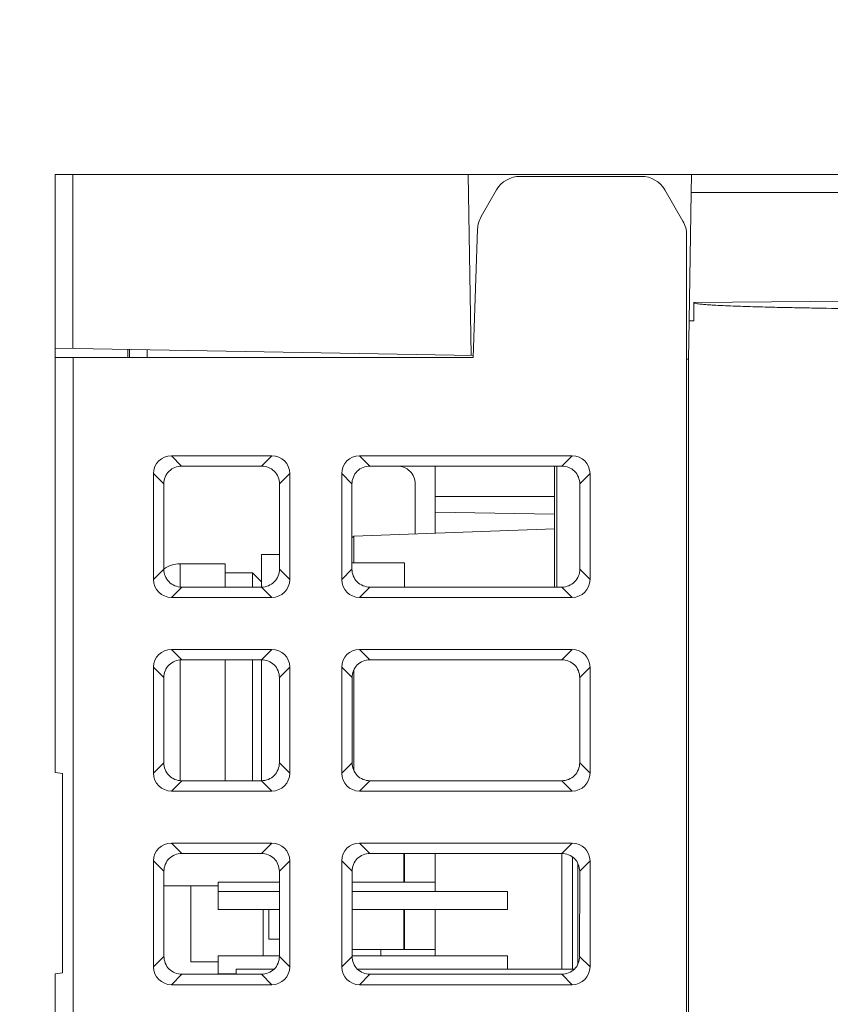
# Model space of a CAD drawing. Header units: millimetres. Extents: x -296 to 295, y -209 to 209.
# Tile 19 of 140: x -256 to -233, y -51 to -24. Entities that reach past the tile are written whole.
import ezdxf

# ---------------------------------------------------------------- set-up
doc = ezdxf.new("R2010")
doc.units = ezdxf.units.MM
doc.header["$MEASUREMENT"] = 0
doc.layers.add('layer 1', color=7, linetype='Continuous')

msp = doc.modelspace()

# ---------------------------------------------------------------- linework, layer by layer
at = {"layer": 'layer 1', "color": 1, "lineweight": 0}
msp.add_open_spline([(295.3283, 209.2747), (295.3283, 209.2747), (295.3283, -208.9236), (295.3283, -208.9236), (295.3283, -208.9236), (-296.1944, -208.9236), (-296.1944, -208.9236), (-296.1944, -208.9236), (-296.1944, 209.2747), (-296.1944, 209.2747), (-296.1944, 209.2747), (295.3283, 209.2747), (295.3283, 209.2747)], degree=3, knots=[0, 0, 0, 0, 0.25, 0.25, 0.25, 0.5, 0.5, 0.5, 0.75, 0.75, 0.75, 1, 1, 1, 1], dxfattribs=at)
at = {"layer": 'layer 1', "color": 5, "lineweight": 0}
msp.add_open_spline([(-281.2487, 194.7284), (-281.2487, 194.7284), (-281.2487, -197.0649), (-281.2487, -197.0649), (-281.2487, -197.0649), (283.3586, -197.0649), (283.3586, -197.0649)], degree=3, knots=[0, 0, 0, 0, 0.5, 0.5, 0.5, 1, 1, 1, 1], dxfattribs=at)
at = {"layer": 'layer 1', "lineweight": 9}
for points in [[(-254.8543, -33.1876), (-254.8543, -33.1876), (-254.8543, -28.3884), (-254.8543, -28.3884)], [(-254.8543, -28.3884), (-254.8543, -28.3884), (-200.3543, -28.3884), (-200.3543, -28.3884)], [(-254.363, -28.3884), (-254.363, -28.3884), (-254.363, -33.1962), (-254.363, -33.1962)], [(-243.4416, -28.3884), (-243.4416, -28.3884), (-243.3543, -33.3884), (-243.3543, -33.3884)], [(-242.0052, -28.4384), (-242.2732, -28.4384), (-242.5208, -28.5813), (-242.6548, -28.8134)], [(-242.0052, -28.4384), (-242.0052, -28.4384), (-238.6533, -28.4384), (-238.6533, -28.4384)], [(-238.0038, -28.8134), (-238.1378, -28.5813), (-238.3854, -28.4384), (-238.6533, -28.4384)], [(-237.2739, -28.8909), (-237.2739, -28.8909), (-237.2652, -28.3884), (-237.2652, -28.3884)], [(-242.6548, -28.8134), (-242.6548, -28.8134), (-243.0807, -29.5511), (-243.0807, -29.5511)], [(-237.5048, -29.6777), (-237.5048, -29.6777), (-238.0038, -28.8134), (-238.0038, -28.8134)], [(-237.3357, -32.4269), (-237.3357, -32.4269), (-237.2739, -28.8886), (-237.2739, -28.8886)], [(-201.8368, -28.8886), (-201.8368, -28.8886), (-237.2739, -28.8886), (-237.2739, -28.8886)], [(-243.0807, -29.5511), (-243.1421, -29.6574), (-243.1764, -29.7772), (-243.1807, -29.8999)], [(-243.1807, -29.8999), (-243.1807, -29.8999), (-243.3043, -33.4384), (-243.3043, -33.4384)], [(-237.4043, -30.0527), (-237.4043, -29.9211), (-237.4389, -29.7917), (-237.5048, -29.6777)], [(-237.4043, -30.0525), (-237.4043, -30.0525), (-237.4043, -106.9314), (-237.4043, -106.9314)], [(-201.8368, -31.6177), (-201.8368, -31.6177), (-237.2027, -31.9263), (-237.2027, -31.9263)], [(-237.2027, -32.4269), (-237.2027, -32.4269), (-237.2027, -31.9263), (-237.2027, -31.9263)], [(-237.3543, -33.4931), (-237.3543, -33.4931), (-237.3357, -32.4273), (-237.3357, -32.4273)], [(-237.3357, -32.4269), (-237.3357, -32.4269), (-237.2027, -32.4269), (-237.2027, -32.4269)], [(-254.8543, -44.9031), (-254.8543, -44.9031), (-254.8543, -33.1876), (-254.8543, -33.1876)], [(-243.3034, -33.3892), (-243.3034, -33.3892), (-254.8543, -33.1876), (-254.8543, -33.1876)], [(-254.8543, -33.4384), (-254.8543, -33.4384), (-243.3043, -33.4384), (-243.3043, -33.4384)], [(-254.3543, -167.3124), (-254.3543, -167.3124), (-254.3543, -33.4384), (-254.3543, -33.4384)], [(-252.8461, -33.2227), (-252.8461, -33.2227), (-252.8457, -33.4384), (-252.8457, -33.4384)], [(-252.8043, -33.4384), (-252.8043, -33.4384), (-252.8043, -33.2234), (-252.8043, -33.2234)], [(-252.313, -33.232), (-252.313, -33.232), (-252.313, -33.4384), (-252.313, -33.4384)], [(-237.3545, -33.4931), (-237.3545, -33.4931), (-237.4043, -33.4922), (-237.4043, -33.4922)], [(-237.3543, -106.8812), (-237.3543, -106.8812), (-237.3543, -33.4931), (-237.3543, -33.4931)], [(-251.6424, -36.1573), (-251.9162, -36.1573), (-252.1354, -36.3764), (-252.1354, -36.6502)], [(-251.6424, -36.1573), (-251.6424, -36.1573), (-251.3594, -36.4403), (-251.3594, -36.4403)], [(-251.6424, -36.1573), (-251.6424, -36.1573), (-248.8661, -36.1573), (-248.8661, -36.1573)], [(-249.1491, -36.4403), (-249.1491, -36.4403), (-248.8661, -36.1573), (-248.8661, -36.1573)], [(-248.3732, -36.6502), (-248.3732, -36.3764), (-248.5924, -36.1573), (-248.8661, -36.1573)], [(-246.4424, -36.1573), (-246.7162, -36.1573), (-246.9354, -36.3764), (-246.9354, -36.6502)], [(-246.4424, -36.1573), (-246.4424, -36.1573), (-246.1594, -36.4403), (-246.1594, -36.4403)], [(-246.4424, -36.1573), (-246.4424, -36.1573), (-240.5661, -36.1573), (-240.5661, -36.1573)], [(-240.8491, -36.4403), (-240.8491, -36.4403), (-240.5661, -36.1573), (-240.5661, -36.1573)], [(-240.0732, -36.6502), (-240.0732, -36.3764), (-240.2924, -36.1573), (-240.5661, -36.1573)], [(-251.3594, -36.4403), (-251.3594, -36.4403), (-249.1491, -36.4403), (-249.1491, -36.4403)], [(-246.1594, -36.4403), (-246.1594, -36.4403), (-240.8491, -36.4403), (-240.8491, -36.4403)], [(-244.3543, -38.2955), (-244.3543, -38.2955), (-244.3543, -36.4403), (-244.3543, -36.4403)], [(-241.0543, -39.7856), (-241.0543, -39.7856), (-241.0543, -36.4403), (-241.0543, -36.4403)], [(-240.9873, -36.4403), (-240.9873, -36.4403), (-240.9873, -39.7856), (-240.9873, -39.7856)], [(-252.1354, -39.5765), (-252.1354, -39.5765), (-252.1354, -36.6502), (-252.1354, -36.6502)], [(-251.8522, -36.9326), (-251.8522, -36.9326), (-252.1354, -36.6502), (-252.1354, -36.6502)], [(-248.3732, -36.6502), (-248.3732, -36.6502), (-248.6563, -36.9328), (-248.6563, -36.9328)], [(-248.3732, -36.6502), (-248.3732, -36.6502), (-248.3732, -39.5765), (-248.3732, -39.5765)], [(-246.9354, -39.5765), (-246.9354, -39.5765), (-246.9354, -36.6502), (-246.9354, -36.6502)], [(-246.6522, -36.9328), (-246.6522, -36.9328), (-246.9354, -36.6502), (-246.9354, -36.6502)], [(-240.0732, -36.6502), (-240.0732, -36.6502), (-240.3563, -36.9326), (-240.3563, -36.9326)], [(-240.0732, -36.6502), (-240.0732, -36.6502), (-240.0732, -39.5765), (-240.0732, -39.5765)], [(-251.8516, -39.2923), (-251.8516, -39.2923), (-251.8522, -36.9326), (-251.8522, -36.9326)], [(-248.6566, -39.2906), (-248.6566, -39.2906), (-248.6566, -36.9314), (-248.6566, -36.9314)], [(-246.6519, -36.9314), (-246.6519, -36.9314), (-246.6519, -39.2906), (-246.6519, -39.2906)], [(-244.9067, -38.3148), (-244.9067, -38.3148), (-244.9063, -36.9326), (-244.9063, -36.9326)], [(-240.3563, -36.9326), (-240.3563, -36.9326), (-240.3569, -39.2923), (-240.3569, -39.2923)], [(-244.3543, -37.2858), (-244.3543, -37.2858), (-241.0543, -37.2858), (-241.0543, -37.2858)], [(-244.3543, -37.714), (-244.3543, -37.714), (-241.0543, -37.7716), (-241.0543, -37.7716)], [(-241.0543, -38.1803), (-241.0543, -38.1803), (-246.6044, -38.3741), (-246.6044, -38.3741)], [(-246.6044, -38.3741), (-246.6044, -38.3741), (-246.6519, -38.4233), (-246.6519, -38.4233)], [(-246.6044, -38.3741), (-246.6044, -38.3741), (-246.6044, -39.1184), (-246.6044, -39.1184)], [(-249.1543, -38.8884), (-249.1543, -38.8884), (-249.1543, -39.7856), (-249.1543, -39.7856)], [(-249.1543, -38.8884), (-249.1543, -38.8884), (-248.6566, -38.8884), (-248.6566, -38.8884)], [(-251.4043, -39.1384), (-251.5662, -39.1384), (-251.7238, -39.1907), (-251.8534, -39.2877)], [(-251.4043, -39.7765), (-251.4043, -39.7765), (-251.4043, -39.1384), (-251.4043, -39.1384)], [(-250.1543, -39.1384), (-250.1543, -39.1384), (-251.4043, -39.1384), (-251.4043, -39.1384)], [(-250.1543, -39.7856), (-250.1543, -39.7856), (-250.1543, -39.1384), (-250.1543, -39.1384)], [(-246.6519, -39.1184), (-246.6519, -39.1184), (-245.2043, -39.1184), (-245.2043, -39.1184)], [(-245.2043, -39.7856), (-245.2043, -39.7856), (-245.2043, -39.1184), (-245.2043, -39.1184)], [(-252.1354, -39.5765), (-252.1354, -39.5765), (-251.8516, -39.2923), (-251.8516, -39.2923)], [(-250.1543, -39.3884), (-250.1543, -39.3884), (-249.4043, -39.3884), (-249.4043, -39.3884)], [(-249.4043, -39.3884), (-249.4043, -39.3884), (-249.4043, -39.7856), (-249.4043, -39.7856)], [(-249.1543, -39.6384), (-249.1543, -39.6384), (-249.4043, -39.3884), (-249.4043, -39.3884)], [(-248.6569, -39.2921), (-248.6569, -39.2921), (-248.3732, -39.5765), (-248.3732, -39.5765)], [(-246.9354, -39.5765), (-246.9354, -39.5765), (-246.6516, -39.2921), (-246.6516, -39.2921)], [(-240.3569, -39.2923), (-240.3569, -39.2923), (-240.0732, -39.5765), (-240.0732, -39.5765)], [(-252.1354, -39.5765), (-252.1354, -39.8503), (-251.9162, -40.0694), (-251.6424, -40.0694)], [(-248.8661, -40.0694), (-248.5924, -40.0694), (-248.3732, -39.8503), (-248.3732, -39.5765)], [(-246.9354, -39.5765), (-246.9354, -39.8503), (-246.7162, -40.0694), (-246.4424, -40.0694)], [(-240.5661, -40.0694), (-240.2924, -40.0694), (-240.0732, -39.8503), (-240.0732, -39.5765)], [(-251.3586, -39.7856), (-251.3586, -39.7856), (-251.6424, -40.0694), (-251.6424, -40.0694)], [(-251.3586, -39.7856), (-251.3586, -39.7856), (-249.15, -39.7856), (-249.15, -39.7856)], [(-248.8661, -40.0694), (-248.8661, -40.0694), (-249.15, -39.7856), (-249.15, -39.7856)], [(-246.1586, -39.7856), (-246.1586, -39.7856), (-246.4424, -40.0694), (-246.4424, -40.0694)], [(-246.1586, -39.7856), (-246.1586, -39.7856), (-240.85, -39.7856), (-240.85, -39.7856)], [(-240.5661, -40.0694), (-240.5661, -40.0694), (-240.85, -39.7856), (-240.85, -39.7856)], [(-248.8661, -40.0694), (-248.8661, -40.0694), (-251.6424, -40.0694), (-251.6424, -40.0694)], [(-240.5661, -40.0694), (-240.5661, -40.0694), (-246.4424, -40.0694), (-246.4424, -40.0694)], [(-251.6424, -41.5073), (-251.9162, -41.5073), (-252.1354, -41.7264), (-252.1354, -42.0002)], [(-251.6424, -41.5073), (-251.6424, -41.5073), (-251.3581, -41.7916), (-251.3581, -41.7916)], [(-251.6424, -41.5073), (-251.6424, -41.5073), (-248.8661, -41.5073), (-248.8661, -41.5073)], [(-249.1504, -41.7916), (-249.1504, -41.7916), (-248.8661, -41.5073), (-248.8661, -41.5073)], [(-248.3732, -42.0002), (-248.3732, -41.7264), (-248.5924, -41.5073), (-248.8661, -41.5073)], [(-246.4424, -41.5073), (-246.7162, -41.5073), (-246.9354, -41.7264), (-246.9354, -42.0002)], [(-246.4424, -41.5073), (-246.4424, -41.5073), (-246.1581, -41.7916), (-246.1581, -41.7916)], [(-246.4424, -41.5073), (-246.4424, -41.5073), (-240.5661, -41.5073), (-240.5661, -41.5073)], [(-240.8504, -41.7916), (-240.8504, -41.7916), (-240.5661, -41.5073), (-240.5661, -41.5073)], [(-240.0732, -42.0002), (-240.0732, -41.7264), (-240.2924, -41.5073), (-240.5661, -41.5073)], [(-251.4043, -45.1249), (-251.4043, -45.1249), (-251.4043, -41.8008), (-251.4043, -41.8008)], [(-249.1504, -41.7916), (-249.1504, -41.7916), (-251.3581, -41.7916), (-251.3581, -41.7916)], [(-250.1543, -45.1343), (-250.1543, -45.1343), (-250.1543, -41.7916), (-250.1543, -41.7916)], [(-249.4043, -41.7916), (-249.4043, -41.7916), (-249.4043, -45.1343), (-249.4043, -45.1343)], [(-249.1543, -41.7916), (-249.1543, -41.7916), (-249.1543, -45.1343), (-249.1543, -45.1343)], [(-240.8504, -41.7916), (-240.8504, -41.7916), (-246.1581, -41.7916), (-246.1581, -41.7916)], [(-252.1354, -44.9265), (-252.1354, -44.9265), (-252.1354, -42.0002), (-252.1354, -42.0002)], [(-251.8509, -42.2841), (-251.8509, -42.2841), (-252.1354, -42.0002), (-252.1354, -42.0002)], [(-248.3732, -42.0002), (-248.3732, -42.0002), (-248.6577, -42.2839), (-248.6577, -42.2839)], [(-248.3732, -42.0002), (-248.3732, -42.0002), (-248.3732, -44.9265), (-248.3732, -44.9265)], [(-246.9354, -44.9265), (-246.9354, -44.9265), (-246.9354, -42.0002), (-246.9354, -42.0002)], [(-246.6509, -42.2839), (-246.6509, -42.2839), (-246.9354, -42.0002), (-246.9354, -42.0002)], [(-246.6044, -42.0808), (-246.6044, -42.0808), (-246.6044, -44.8441), (-246.6044, -44.8441)], [(-240.0732, -42.0002), (-240.0732, -42.0002), (-240.3577, -42.2841), (-240.3577, -42.2841)], [(-240.0732, -42.0002), (-240.0732, -42.0002), (-240.0732, -44.9265), (-240.0732, -44.9265)], [(-251.8503, -44.641), (-251.8503, -44.641), (-251.8509, -42.2841), (-251.8509, -42.2841)], [(-248.6579, -44.6393), (-248.6579, -44.6393), (-248.6579, -42.2825), (-248.6579, -42.2825)], [(-246.6506, -42.2825), (-246.6506, -42.2825), (-246.6506, -44.6393), (-246.6506, -44.6393)], [(-240.3577, -42.2841), (-240.3577, -42.2841), (-240.3582, -44.641), (-240.3582, -44.641)], [(-252.1354, -44.9265), (-252.1354, -44.9265), (-251.8503, -44.641), (-251.8503, -44.641)], [(-248.6582, -44.6407), (-248.6582, -44.6407), (-248.3732, -44.9265), (-248.3732, -44.9265)], [(-246.9354, -44.9265), (-246.9354, -44.9265), (-246.6503, -44.6407), (-246.6503, -44.6407)], [(-240.3582, -44.641), (-240.3582, -44.641), (-240.0732, -44.9265), (-240.0732, -44.9265)], [(-254.6543, -44.9384), (-254.6543, -44.9384), (-254.8543, -44.9031), (-254.8543, -44.9031)], [(-254.6543, -44.9384), (-254.6543, -44.9384), (-254.6543, -50.4384), (-254.6543, -50.4384)], [(-252.1354, -44.9265), (-252.1354, -45.2003), (-251.9162, -45.4194), (-251.6424, -45.4194)], [(-251.3573, -45.1343), (-251.3573, -45.1343), (-251.6424, -45.4194), (-251.6424, -45.4194)], [(-251.3573, -45.1343), (-251.3573, -45.1343), (-249.1513, -45.1343), (-249.1513, -45.1343)], [(-248.8661, -45.4194), (-248.8661, -45.4194), (-249.1513, -45.1343), (-249.1513, -45.1343)], [(-248.8661, -45.4194), (-248.5924, -45.4194), (-248.3732, -45.2003), (-248.3732, -44.9265)], [(-246.9354, -44.9265), (-246.9354, -45.2003), (-246.7162, -45.4194), (-246.4424, -45.4194)], [(-246.1573, -45.1343), (-246.1573, -45.1343), (-246.4424, -45.4194), (-246.4424, -45.4194)], [(-246.1573, -45.1343), (-246.1573, -45.1343), (-240.8513, -45.1343), (-240.8513, -45.1343)], [(-240.5661, -45.4194), (-240.5661, -45.4194), (-240.8513, -45.1343), (-240.8513, -45.1343)], [(-240.5661, -45.4194), (-240.2924, -45.4194), (-240.0732, -45.2003), (-240.0732, -44.9265)], [(-248.8661, -45.4194), (-248.8661, -45.4194), (-251.6424, -45.4194), (-251.6424, -45.4194)], [(-240.5661, -45.4194), (-240.5661, -45.4194), (-246.4424, -45.4194), (-246.4424, -45.4194)], [(-251.6424, -46.8573), (-251.9162, -46.8573), (-252.1354, -47.0764), (-252.1354, -47.3502)], [(-251.6424, -46.8573), (-251.6424, -46.8573), (-251.3568, -47.1429), (-251.3568, -47.1429)], [(-251.6424, -46.8573), (-251.6424, -46.8573), (-248.8661, -46.8573), (-248.8661, -46.8573)], [(-249.1518, -47.1429), (-249.1518, -47.1429), (-248.8661, -46.8573), (-248.8661, -46.8573)], [(-248.3732, -47.3502), (-248.3732, -47.0764), (-248.5924, -46.8573), (-248.8661, -46.8573)], [(-246.4424, -46.8573), (-246.7162, -46.8573), (-246.9354, -47.0764), (-246.9354, -47.3502)], [(-246.4424, -46.8573), (-246.4424, -46.8573), (-246.1568, -47.1429), (-246.1568, -47.1429)], [(-246.4424, -46.8573), (-246.4424, -46.8573), (-240.5661, -46.8573), (-240.5661, -46.8573)], [(-240.8518, -47.1429), (-240.8518, -47.1429), (-240.5661, -46.8573), (-240.5661, -46.8573)], [(-240.0732, -47.3502), (-240.0732, -47.0764), (-240.2924, -46.8573), (-240.5661, -46.8573)], [(-249.1518, -47.1429), (-249.1518, -47.1429), (-251.3568, -47.1429), (-251.3568, -47.1429)], [(-240.8518, -47.1429), (-240.8518, -47.1429), (-246.1568, -47.1429), (-246.1568, -47.1429)], [(-245.222, -47.1429), (-245.222, -47.1429), (-245.222, -47.9384), (-245.222, -47.9384)], [(-245.2043, -47.1429), (-245.2043, -47.1429), (-245.2043, -47.9384), (-245.2043, -47.9384)], [(-244.3543, -47.1429), (-244.3543, -47.1429), (-244.3543, -48.1924), (-244.3543, -48.1924)], [(-240.8543, -47.1429), (-240.8543, -47.1429), (-240.8543, -50.3384), (-240.8543, -50.3384)], [(-240.5543, -50.3384), (-240.5543, -50.3384), (-240.5543, -47.2521), (-240.5543, -47.2521)], [(-252.1354, -50.2765), (-252.1354, -50.2765), (-252.1354, -47.3502), (-252.1354, -47.3502)], [(-251.8496, -47.6355), (-251.8496, -47.6355), (-252.1354, -47.3502), (-252.1354, -47.3502)], [(-248.3732, -47.3502), (-248.3732, -47.3502), (-248.659, -47.6352), (-248.659, -47.6352)], [(-248.3732, -47.3502), (-248.3732, -47.3502), (-248.3732, -50.2765), (-248.3732, -50.2765)], [(-246.9354, -50.2765), (-246.9354, -50.2765), (-246.9354, -47.3502), (-246.9354, -47.3502)], [(-246.6496, -47.6352), (-246.6496, -47.6352), (-246.9354, -47.3502), (-246.9354, -47.3502)], [(-240.4078, -47.4284), (-240.4078, -47.4284), (-240.4078, -50.1962), (-240.4078, -50.1962)], [(-240.0732, -47.3502), (-240.0732, -47.3502), (-240.359, -47.6355), (-240.359, -47.6355)], [(-240.0732, -47.3502), (-240.0732, -47.3502), (-240.0732, -50.2765), (-240.0732, -50.2765)], [(-251.849, -49.9897), (-251.849, -49.9897), (-251.8496, -47.6355), (-251.8496, -47.6355)], [(-248.6593, -49.988), (-248.6593, -49.988), (-248.6593, -47.6338), (-248.6593, -47.6338)], [(-246.6493, -47.6338), (-246.6493, -47.6338), (-246.6493, -49.988), (-246.6493, -49.988)], [(-240.359, -47.6355), (-240.359, -47.6355), (-240.3595, -49.9897), (-240.3595, -49.9897)], [(-250.3543, -48.0384), (-250.3543, -48.0384), (-251.8495, -48.0384), (-251.8495, -48.0384)], [(-251.1043, -50.1384), (-251.1043, -50.1384), (-251.1043, -48.0384), (-251.1043, -48.0384)], [(-250.3543, -47.9384), (-250.3543, -47.9384), (-250.3543, -48.6924), (-250.3543, -48.6924)], [(-248.6593, -47.9384), (-248.6593, -47.9384), (-250.3543, -47.9384), (-250.3543, -47.9384)], [(-244.3543, -47.9384), (-244.3543, -47.9384), (-246.6493, -47.9384), (-246.6493, -47.9384)], [(-248.6593, -48.1924), (-248.6593, -48.1924), (-250.3543, -48.1924), (-250.3543, -48.1924)], [(-246.6493, -48.1924), (-246.6493, -48.1924), (-242.3543, -48.1924), (-242.3543, -48.1924)], [(-242.3543, -48.1924), (-242.3543, -48.1924), (-242.3543, -48.6924), (-242.3543, -48.6924)], [(-248.6593, -48.6924), (-248.6593, -48.6924), (-250.3543, -48.6924), (-250.3543, -48.6924)], [(-249.1043, -48.6924), (-249.1043, -48.6924), (-249.1043, -49.9704), (-249.1043, -49.9704)], [(-248.9543, -49.5109), (-248.9543, -49.5109), (-248.9543, -48.6924), (-248.9543, -48.6924)], [(-246.6493, -48.6924), (-246.6493, -48.6924), (-242.3543, -48.6924), (-242.3543, -48.6924)], [(-245.222, -48.6924), (-245.222, -48.6924), (-245.222, -49.7984), (-245.222, -49.7984)], [(-245.2043, -48.6924), (-245.2043, -48.6924), (-245.2043, -49.7984), (-245.2043, -49.7984)], [(-244.3543, -48.6924), (-244.3543, -48.6924), (-244.3543, -49.9704), (-244.3543, -49.9704)], [(-248.6593, -49.5109), (-248.6593, -49.5109), (-248.9543, -49.5109), (-248.9543, -49.5109)], [(-252.1354, -50.2765), (-252.1354, -50.2765), (-251.849, -49.9897), (-251.849, -49.9897)], [(-250.3543, -49.9704), (-250.3543, -49.9704), (-250.3543, -50.4704), (-250.3543, -50.4704)], [(-248.6593, -49.9704), (-248.6593, -49.9704), (-250.3543, -49.9704), (-250.3543, -49.9704)], [(-248.6595, -49.9894), (-248.6595, -49.9894), (-248.3732, -50.2765), (-248.3732, -50.2765)], [(-246.9354, -50.2765), (-246.9354, -50.2765), (-246.649, -49.9894), (-246.649, -49.9894)], [(-246.6493, -49.7984), (-246.6493, -49.7984), (-244.3543, -49.7984), (-244.3543, -49.7984)], [(-246.6493, -49.9704), (-246.6493, -49.9704), (-242.3543, -49.9704), (-242.3543, -49.9704)], [(-245.8543, -49.9704), (-245.8543, -49.9704), (-245.8543, -49.7984), (-245.8543, -49.7984)], [(-242.3543, -49.9704), (-242.3543, -49.9704), (-242.3543, -50.3384), (-242.3543, -50.3384)], [(-240.3595, -49.9897), (-240.3595, -49.9897), (-240.0732, -50.2765), (-240.0732, -50.2765)], [(-252.1354, -50.2765), (-252.1354, -50.5503), (-251.9162, -50.7694), (-251.6424, -50.7694)], [(-250.3543, -50.1384), (-250.3543, -50.1384), (-251.1043, -50.1384), (-251.1043, -50.1384)], [(-248.8661, -50.7694), (-248.5924, -50.7694), (-248.3732, -50.5503), (-248.3732, -50.2765)], [(-246.9354, -50.2765), (-246.9354, -50.5503), (-246.7162, -50.7694), (-246.4424, -50.7694)], [(-240.5661, -50.7694), (-240.2924, -50.7694), (-240.0732, -50.5503), (-240.0732, -50.2765)], [(-254.6543, -50.4384), (-254.6543, -50.4384), (-254.8543, -50.4736), (-254.8543, -50.4736)], [(-254.8543, -50.4736), (-254.8543, -50.4736), (-254.8543, -53.9031), (-254.8543, -53.9031)], [(-251.356, -50.483), (-251.356, -50.483), (-251.6424, -50.7694), (-251.6424, -50.7694)], [(-251.356, -50.483), (-251.356, -50.483), (-249.1526, -50.483), (-249.1526, -50.483)], [(-249.8543, -50.4704), (-249.8543, -50.4704), (-250.3543, -50.4704), (-250.3543, -50.4704)], [(-249.8543, -50.3384), (-249.8543, -50.3384), (-249.8543, -50.483), (-249.8543, -50.483)], [(-249.8543, -50.3384), (-249.8543, -50.3384), (-248.8027, -50.3384), (-248.8027, -50.3384)], [(-248.8661, -50.7694), (-248.8661, -50.7694), (-249.1526, -50.483), (-249.1526, -50.483)], [(-246.5057, -50.3384), (-246.5057, -50.3384), (-240.5027, -50.3384), (-240.5027, -50.3384)], [(-246.156, -50.483), (-246.156, -50.483), (-246.4424, -50.7694), (-246.4424, -50.7694)], [(-246.156, -50.483), (-246.156, -50.483), (-240.8526, -50.483), (-240.8526, -50.483)], [(-240.5661, -50.7694), (-240.5661, -50.7694), (-240.8526, -50.483), (-240.8526, -50.483)], [(-248.8661, -50.7694), (-248.8661, -50.7694), (-251.6424, -50.7694), (-251.6424, -50.7694)], [(-240.5661, -50.7694), (-240.5661, -50.7694), (-246.4424, -50.7694), (-246.4424, -50.7694)]]:
    msp.add_open_spline(points, degree=3, dxfattribs=at)
for points, knots in [([(-232.8543, -32.0891), (-233.2174, -32.0885), (-233.5805, -32.0821), (-233.9435, -32.0756), (-234.125, -32.0724), (-234.3066, -32.0692), (-234.4881, -32.0656), (-234.6696, -32.062), (-234.8511, -32.058), (-235.0326, -32.0537), (-235.2141, -32.0494), (-235.3956, -32.0447), (-235.577, -32.0394), (-235.6678, -32.0367), (-235.7585, -32.0339), (-235.8492, -32.0309), (-235.94, -32.0278), (-236.0307, -32.0246), (-236.1214, -32.0211), (-236.2121, -32.0176), (-236.3028, -32.0138), (-236.3935, -32.0096), (-236.4841, -32.0054), (-236.5748, -32.0008), (-236.6654, -31.9954), (-236.7107, -31.9927), (-236.756, -31.9898), (-236.8013, -31.9867), (-236.8466, -31.9835), (-236.8918, -31.9801), (-236.937, -31.976), (-236.9823, -31.9719), (-237.0276, -31.967), (-237.0724, -31.9616), (-237.0948, -31.9589), (-237.1171, -31.956), (-237.1397, -31.9514), (-237.1621, -31.9467), (-237.1848, -31.9404), (-237.2024, -31.9263)], [0, 0, 0, 0, 0.0769231, 0.0769231, 0.0769231, 0.1538462, 0.1538462, 0.1538462, 0.2307692, 0.2307692, 0.2307692, 0.3076923, 0.3076923, 0.3076923, 0.3846154, 0.3846154, 0.3846154, 0.4615385, 0.4615385, 0.4615385, 0.5384615, 0.5384615, 0.5384615, 0.6153846, 0.6153846, 0.6153846, 0.6923077, 0.6923077, 0.6923077, 0.7692308, 0.7692308, 0.7692308, 0.8461538, 0.8461538, 0.8461538, 0.9230769, 0.9230769, 0.9230769, 1, 1, 1, 1]), ([(-251.3594, -36.4403), (-251.4849, -36.4403), (-251.616, -36.492), (-251.7077, -36.5834), (-251.7994, -36.6747), (-251.8518, -36.8057), (-251.8519, -36.9311)], [0, 0, 0, 0, 0.5, 0.5, 0.5, 1, 1, 1, 1]), ([(-248.6566, -36.9314), (-248.6567, -36.8059), (-248.709, -36.6748), (-248.8007, -36.5835), (-248.8925, -36.492), (-249.0236, -36.4403), (-249.1491, -36.4403)], [0, 0, 0, 0, 0.5, 0.5, 0.5, 1, 1, 1, 1]), ([(-246.1594, -36.4403), (-246.285, -36.4403), (-246.4161, -36.4921), (-246.5078, -36.5835), (-246.5995, -36.6748), (-246.6518, -36.8059), (-246.6519, -36.9314)], [0, 0, 0, 0, 0.5, 0.5, 0.5, 1, 1, 1, 1]), ([(-245.3991, -36.4403), (-245.2736, -36.4403), (-245.1425, -36.492), (-245.0508, -36.5834), (-244.9591, -36.6747), (-244.9068, -36.8057), (-244.9066, -36.9311)], [0, 0, 0, 0, 0.5, 0.5, 0.5, 1, 1, 1, 1]), ([(-240.3566, -36.9312), (-240.3568, -36.8057), (-240.4091, -36.6747), (-240.5008, -36.5834), (-240.5925, -36.492), (-240.7236, -36.4403), (-240.8491, -36.4403)], [0, 0, 0, 0, 0.5, 0.5, 0.5, 1, 1, 1, 1]), ([(-251.8519, -39.2909), (-251.852, -39.417), (-251.8003, -39.549), (-251.7084, -39.6411), (-251.6166, -39.7333), (-251.4848, -39.7856), (-251.3586, -39.7856)], [0, 0, 0, 0, 0.5, 0.5, 0.5, 1, 1, 1, 1]), ([(-249.15, -39.7856), (-249.0238, -39.7856), (-248.8919, -39.7332), (-248.8, -39.641), (-248.7082, -39.5488), (-248.6565, -39.4168), (-248.6566, -39.2906)], [0, 0, 0, 0, 0.5, 0.5, 0.5, 1, 1, 1, 1]), ([(-246.6519, -39.2906), (-246.6521, -39.4168), (-246.6004, -39.5489), (-246.5085, -39.6411), (-246.4167, -39.7332), (-246.2848, -39.7856), (-246.1586, -39.7856)], [0, 0, 0, 0, 0.5, 0.5, 0.5, 1, 1, 1, 1]), ([(-240.85, -39.7856), (-240.7238, -39.7856), (-240.5919, -39.7333), (-240.5001, -39.6411), (-240.4083, -39.549), (-240.3565, -39.417), (-240.3566, -39.2909)], [0, 0, 0, 0, 0.5, 0.5, 0.5, 1, 1, 1, 1]), ([(-251.3581, -41.7916), (-251.4837, -41.7916), (-251.6148, -41.8434), (-251.7065, -41.9348), (-251.7982, -42.0262), (-251.8505, -42.1572), (-251.8506, -42.2827)], [0, 0, 0, 0, 0.5, 0.5, 0.5, 1, 1, 1, 1]), ([(-248.6579, -42.2825), (-248.6581, -42.157), (-248.7104, -42.026), (-248.8021, -41.9347), (-248.8938, -41.8433), (-249.0249, -41.7916), (-249.1504, -41.7916)], [0, 0, 0, 0, 0.5, 0.5, 0.5, 1, 1, 1, 1]), ([(-246.1581, -41.7916), (-246.2836, -41.7916), (-246.4147, -41.8433), (-246.5064, -41.9347), (-246.5981, -42.026), (-246.6505, -42.157), (-246.6506, -42.2825)], [0, 0, 0, 0, 0.5, 0.5, 0.5, 1, 1, 1, 1]), ([(-240.3579, -42.2827), (-240.358, -42.1572), (-240.4103, -42.0262), (-240.5021, -41.9348), (-240.5938, -41.8434), (-240.7249, -41.7916), (-240.8504, -41.7916)], [0, 0, 0, 0, 0.5, 0.5, 0.5, 1, 1, 1, 1]), ([(-251.8506, -44.6395), (-251.8507, -44.7657), (-251.7989, -44.8977), (-251.7071, -44.9898), (-251.6153, -45.082), (-251.4835, -45.1343), (-251.3573, -45.1343)], [0, 0, 0, 0, 0.5, 0.5, 0.5, 1, 1, 1, 1]), ([(-249.1513, -45.1343), (-249.0251, -45.1343), (-248.8932, -45.0819), (-248.8013, -44.9897), (-248.7095, -44.8975), (-248.6578, -44.7655), (-248.6579, -44.6393)], [0, 0, 0, 0, 0.5, 0.5, 0.5, 1, 1, 1, 1]), ([(-246.6506, -44.6393), (-246.6508, -44.7655), (-246.599, -44.8975), (-246.5072, -44.9897), (-246.4154, -45.0819), (-246.2835, -45.1343), (-246.1573, -45.1343)], [0, 0, 0, 0, 0.5, 0.5, 0.5, 1, 1, 1, 1]), ([(-240.8513, -45.1343), (-240.7251, -45.1343), (-240.5933, -45.082), (-240.5014, -44.9898), (-240.4096, -44.8977), (-240.3579, -44.7657), (-240.3579, -44.6395)], [0, 0, 0, 0, 0.5, 0.5, 0.5, 1, 1, 1, 1]), ([(-251.3568, -47.1429), (-251.4824, -47.1429), (-251.6135, -47.1947), (-251.7052, -47.2861), (-251.7969, -47.3775), (-251.8492, -47.5085), (-251.8493, -47.634)], [0, 0, 0, 0, 0.5, 0.5, 0.5, 1, 1, 1, 1]), ([(-248.6593, -47.6338), (-248.6594, -47.5083), (-248.7117, -47.3773), (-248.8034, -47.286), (-248.8952, -47.1946), (-249.0262, -47.1429), (-249.1518, -47.1429)], [0, 0, 0, 0, 0.5, 0.5, 0.5, 1, 1, 1, 1]), ([(-246.1568, -47.1429), (-246.2823, -47.1429), (-246.4134, -47.1946), (-246.5051, -47.286), (-246.5968, -47.3773), (-246.6492, -47.5083), (-246.6493, -47.6338)], [0, 0, 0, 0, 0.5, 0.5, 0.5, 1, 1, 1, 1]), ([(-240.3593, -47.634), (-240.3593, -47.5085), (-240.4117, -47.3775), (-240.5034, -47.2861), (-240.5951, -47.1947), (-240.7262, -47.1429), (-240.8518, -47.1429)], [0, 0, 0, 0, 0.5, 0.5, 0.5, 1, 1, 1, 1]), ([(-251.8493, -49.9882), (-251.8494, -50.1144), (-251.7976, -50.2464), (-251.7058, -50.3385), (-251.614, -50.4306), (-251.4821, -50.483), (-251.356, -50.483)], [0, 0, 0, 0, 0.5, 0.5, 0.5, 1, 1, 1, 1]), ([(-249.1526, -50.483), (-249.0264, -50.483), (-248.8945, -50.4306), (-248.8027, -50.3384), (-248.7108, -50.2462), (-248.6591, -50.1142), (-248.6593, -49.988)], [0, 0, 0, 0, 0.5, 0.5, 0.5, 1, 1, 1, 1]), ([(-246.6493, -49.988), (-246.6495, -50.1142), (-246.5977, -50.2462), (-246.5059, -50.3384), (-246.4141, -50.4306), (-246.2822, -50.483), (-246.156, -50.483)], [0, 0, 0, 0, 0.5, 0.5, 0.5, 1, 1, 1, 1]), ([(-240.8526, -50.483), (-240.7264, -50.483), (-240.5946, -50.4306), (-240.5028, -50.3385), (-240.4109, -50.2464), (-240.3592, -50.1144), (-240.3593, -49.9882)], [0, 0, 0, 0, 0.5, 0.5, 0.5, 1, 1, 1, 1])]:
    msp.add_open_spline(points, degree=3, knots=knots, dxfattribs=at)

doc.saveas('drawing.dxf')
